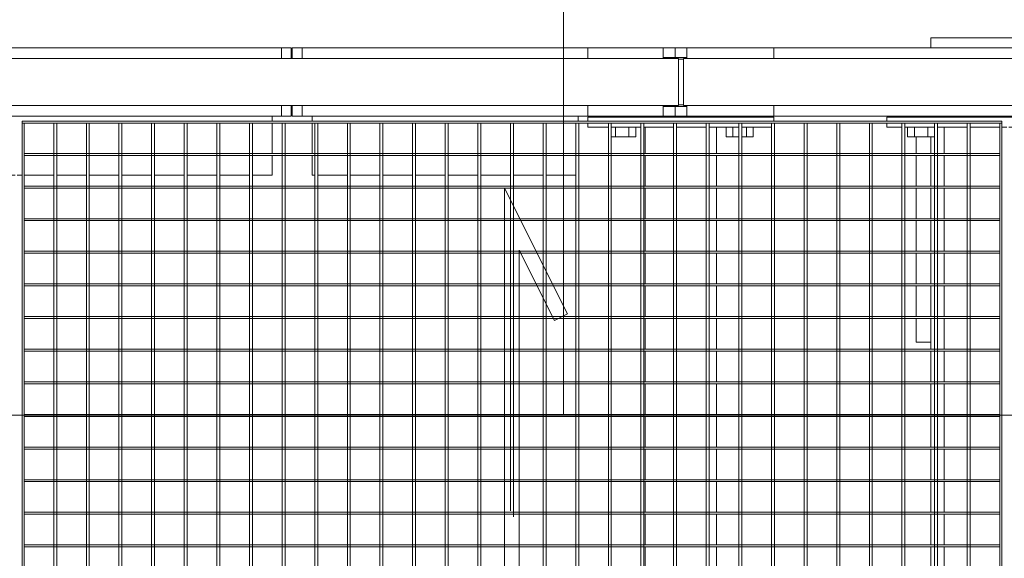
# Model space of a CAD drawing. Header units: metres. Extents: x 70279.8 to 70377.7, y 409251.8 to 409331.5.
# Tile 35 of 244: x 70314.445 to 70315.45, y 409297.704 to 409298.254. Entities that reach past the tile are written whole.
import ezdxf

# ---------------------------------------------------------------- set-up
doc = ezdxf.new("R2010")
doc.units = ezdxf.units.M
doc.linetypes.add('DASHEDX2', pattern=[9.525, 6.35, -3.175])
for name, color, linetype, lineweight in [('Bout', 3, 'Continuous', 0), ('CONTINUOUS', 7, 'Continuous', 18), ('Onderdeel', 2, 'Continuous', 0)]:
    doc.layers.add(name, color=color, linetype=linetype, lineweight=lineweight)
doc.layers.add('stairs&pedestrian', color=2, linetype='Continuous')

# ---------------------------------------------------------------- blocks, each defined once
blk = doc.blocks.new('stelconplaat')
at = {"layer": 'CONTINUOUS'}
for p, q in [((0, 0), (0, 2000)), ((2000, 2000), (2000, 0)), ((2000, 0), (0, 0))]:
    blk.add_line(p, q, dxfattribs=at)
blk = doc.blocks.new('*A1759')
at = {"layer": 'Onderdeel', "linetype": 'Continuous', "lineweight": 0}
for p, q in [((883.614, 39.031), (883.831, 39.031)), ((883.614, 33.196), (883.614, 39.031)), ((884.797, 39.031), (885.014, 39.031)), ((885.014, 33.196), (885.014, 39.031)), ((883.614, 8.822), (883.614, 29.396)), ((885.014, 8.822), (885.014, 29.396))]:
    blk.add_line(p, q, dxfattribs=at)
blk = doc.blocks.new('*A1764')
at = {"layer": 'Bout', "linetype": 'Continuous', "lineweight": 0}
for p, q in [((883.194, 26.668), (883.194, 26.117)), ((883.194, 26.668), (883.394, 26.668)), ((883.594, 26.551), (883.614, 26.551)), ((883.194, 26.529), (883.394, 26.529)), ((883.194, 26.252), (883.394, 26.252)), ((883.594, 26.231), (883.614, 26.231)), ((883.194, 24.268), (883.194, 23.999)), ((883.194, 24.268), (883.394, 24.268)), ((883.194, 24.129), (883.394, 24.129)), ((883.594, 24.151), (883.614, 24.151)), ((883.194, 23.939), (883.194, 23.713)), ((883.194, 23.852), (883.394, 23.852)), ((883.594, 23.831), (883.614, 23.831)), ((883.194, 23.713), (883.394, 23.713))]:
    blk.add_line(p, q, dxfattribs=at)
blk = doc.blocks.new('*A1765')
at = {"layer": 'Onderdeel', "linetype": 'Continuous', "lineweight": 0}
for p, q in [((879.006, 26.491), (879.486, 26.491)), ((879.006, 26.191), (879.006, 26.491)), ((879.526, 26.491), (880.152, 26.491)), ((880.192, 26.491), (880.818, 26.491)), ((880.858, 26.491), (881.484, 26.491)), ((881.524, 26.491), (882.15, 26.491)), ((882.19, 26.491), (882.816, 26.491)), ((882.856, 26.491), (883.194, 26.491)), ((879.006, 23.999), (879.006, 24.191)), ((879.006, 23.891), (879.006, 23.939)), ((879.006, 23.891), (879.486, 23.891)), ((879.526, 23.891), (880.152, 23.891)), ((880.192, 23.891), (880.818, 23.891)), ((880.858, 23.891), (881.484, 23.891)), ((881.524, 23.891), (882.15, 23.891)), ((882.19, 23.891), (882.816, 23.891)), ((882.856, 23.891), (883.194, 23.891))]:
    blk.add_line(p, q, dxfattribs=at)
blk = doc.blocks.new('*A1766')
at = {"layer": 'Onderdeel', "linetype": 'Continuous', "lineweight": 0}
for p, q in [((883.394, 27.091), (883.474, 27.091)), ((883.394, 26.783), (883.394, 27.091)), ((883.514, 27.091), (883.594, 27.091)), ((883.594, 23.291), (883.594, 27.091)), ((883.394, 26.117), (883.394, 26.723)), ((883.394, 25.451), (883.394, 26.057)), ((883.394, 24.785), (883.394, 25.391)), ((883.394, 24.645), (883.394, 24.745)), ((883.394, 23.999), (883.394, 24.605)), ((883.394, 23.333), (883.394, 23.939)), ((883.514, 23.291), (883.594, 23.291))]:
    blk.add_line(p, q, dxfattribs=at)
blk = doc.blocks.new('*A1767')
at = {"layer": 'Onderdeel', "linetype": 'Continuous', "lineweight": 0}
for p, q in [((884.797, 31.246), (883.831, 31.246)), ((883.831, 3.24), (883.831, 31.246)), ((884.797, 3.24), (884.797, 31.246))]:
    blk.add_line(p, q, dxfattribs=at)
blk = doc.blocks.new('*A1768')
at = {"layer": 'Onderdeel', "linetype": 'Continuous', "lineweight": 0}
for p, q in [((883.474, 44.745), (883.474, 24.745)), ((883.514, 44.745), (883.474, 44.745)), ((883.514, 24.745), (883.514, 44.745)), ((883.474, 24.745), (883.514, 24.745))]:
    blk.add_line(p, q, dxfattribs=at)
blk = doc.blocks.new('*A1770')
at = {"layer": 'Onderdeel', "linetype": 'Continuous', "lineweight": 0}
for p, q in [((882.816, 44.705), (882.816, 24.785)), ((882.856, 44.705), (882.816, 44.705)), ((882.856, 44.705), (882.856, 24.785)), ((882.856, 24.785), (882.816, 24.785))]:
    blk.add_line(p, q, dxfattribs=at)
blk = doc.blocks.new('*A1771')
at = {"layer": 'Onderdeel', "linetype": 'Continuous', "lineweight": 0}
for p, q in [((882.15, 44.705), (882.15, 24.785)), ((882.19, 44.705), (882.15, 44.705)), ((882.19, 44.705), (882.19, 24.785)), ((882.19, 24.785), (882.15, 24.785))]:
    blk.add_line(p, q, dxfattribs=at)
blk = doc.blocks.new('*A1772')
at = {"layer": 'Onderdeel', "linetype": 'Continuous', "lineweight": 0}
for p, q in [((881.484, 44.705), (881.484, 34.895)), ((881.524, 44.705), (881.484, 44.705)), ((881.524, 44.705), (881.524, 34.895)), ((881.524, 34.582), (881.524, 24.785)), ((881.484, 24.785), (881.484, 34.562)), ((881.524, 24.785), (881.484, 24.785))]:
    blk.add_line(p, q, dxfattribs=at)
at = {"layer": 'Onderdeel', "linetype": 'DASHEDX2', "lineweight": 0}
for p, q in [((881.484, 34.895), (881.484, 34.562)), ((881.524, 34.895), (881.524, 34.582))]:
    blk.add_line(p, q, dxfattribs=at)
blk = doc.blocks.new('*A1773')
at = {"layer": 'Onderdeel', "linetype": 'Continuous', "lineweight": 0}
for p, q in [((880.818, 44.705), (880.818, 34.895)), ((880.858, 44.705), (880.818, 44.705)), ((880.858, 44.705), (880.858, 34.895)), ((880.818, 34.595), (880.818, 34.565)), ((880.858, 34.595), (880.858, 34.585)), ((880.818, 34.229), (880.818, 24.785)), ((880.858, 34.249), (880.858, 24.785)), ((880.858, 24.785), (880.818, 24.785))]:
    blk.add_line(p, q, dxfattribs=at)
at = {"layer": 'Onderdeel', "linetype": 'DASHEDX2', "lineweight": 0}
for p, q in [((880.818, 34.895), (880.818, 34.595)), ((880.858, 34.895), (880.858, 34.249)), ((880.818, 34.565), (880.818, 34.229))]:
    blk.add_line(p, q, dxfattribs=at)
blk = doc.blocks.new('*A1774')
at = {"layer": 'Onderdeel', "linetype": 'Continuous', "lineweight": 0}
for p, q in [((880.152, 44.705), (880.152, 34.895)), ((880.192, 44.705), (880.152, 44.705)), ((880.192, 44.705), (880.192, 34.895)), ((880.152, 34.595), (880.152, 34.232)), ((880.192, 34.595), (880.192, 34.252)), ((880.152, 33.896), (880.152, 24.785)), ((880.192, 33.916), (880.192, 24.785)), ((880.192, 24.785), (880.152, 24.785))]:
    blk.add_line(p, q, dxfattribs=at)
at = {"layer": 'Onderdeel', "linetype": 'DASHEDX2', "lineweight": 0}
for p, q in [((880.152, 34.895), (880.152, 34.595)), ((880.192, 34.895), (880.192, 34.595)), ((880.152, 34.232), (880.152, 33.896)), ((880.192, 34.252), (880.192, 33.916))]:
    blk.add_line(p, q, dxfattribs=at)
blk = doc.blocks.new('*A1775')
at = {"layer": 'Onderdeel', "linetype": 'Continuous', "lineweight": 0}
for p, q in [((879.486, 44.705), (879.486, 34.895)), ((879.526, 44.705), (879.486, 44.705)), ((879.526, 44.705), (879.526, 34.895)), ((879.486, 34.595), (879.486, 33.899)), ((879.526, 34.595), (879.526, 33.919)), ((879.486, 33.801), (879.486, 24.785)), ((879.526, 33.721), (879.526, 24.785)), ((879.526, 24.785), (879.486, 24.785))]:
    blk.add_line(p, q, dxfattribs=at)
at = {"layer": 'Onderdeel', "linetype": 'DASHEDX2', "lineweight": 0}
for p, q in [((879.486, 34.895), (879.486, 34.595)), ((879.526, 34.895), (879.526, 34.595)), ((879.486, 33.899), (879.486, 33.801)), ((879.526, 33.919), (879.526, 33.721))]:
    blk.add_line(p, q, dxfattribs=at)
blk = doc.blocks.new('*A1776')
at = {"layer": 'Onderdeel', "linetype": 'Continuous', "lineweight": 0}
for p, q in [((878.82, 44.705), (878.82, 34.895)), ((878.86, 44.705), (878.82, 44.705)), ((878.86, 44.705), (878.86, 34.895)), ((878.82, 24.785), (878.82, 34.595)), ((878.86, 34.595), (878.86, 24.785)), ((878.86, 24.785), (878.82, 24.785))]:
    blk.add_line(p, q, dxfattribs=at)
at = {"layer": 'Onderdeel', "linetype": 'DASHEDX2', "lineweight": 0}
for p, q in [((878.82, 34.895), (878.82, 34.595)), ((878.86, 34.895), (878.86, 34.595))]:
    blk.add_line(p, q, dxfattribs=at)
blk = doc.blocks.new('*A1777')
at = {"layer": 'Onderdeel', "linetype": 'Continuous', "lineweight": 0}
for p, q in [((878.154, 44.705), (878.154, 34.895)), ((878.194, 44.705), (878.154, 44.705)), ((878.194, 44.705), (878.194, 34.895)), ((878.154, 24.785), (878.154, 34.595)), ((878.194, 34.595), (878.194, 24.785)), ((878.194, 24.785), (878.154, 24.785))]:
    blk.add_line(p, q, dxfattribs=at)
at = {"layer": 'Onderdeel', "linetype": 'DASHEDX2', "lineweight": 0}
for p, q in [((878.154, 34.895), (878.154, 34.595)), ((878.194, 34.895), (878.194, 34.595))]:
    blk.add_line(p, q, dxfattribs=at)
blk = doc.blocks.new('*A1778')
at = {"layer": 'Onderdeel', "linetype": 'Continuous', "lineweight": 0}
for p, q in [((877.488, 44.705), (877.488, 34.895)), ((877.528, 44.705), (877.488, 44.705)), ((877.528, 44.705), (877.528, 34.895)), ((877.488, 24.785), (877.488, 34.595)), ((877.528, 34.595), (877.528, 24.785)), ((877.528, 24.785), (877.488, 24.785))]:
    blk.add_line(p, q, dxfattribs=at)
at = {"layer": 'Onderdeel', "linetype": 'DASHEDX2', "lineweight": 0}
for p, q in [((877.488, 34.895), (877.488, 34.595)), ((877.528, 34.895), (877.528, 34.595))]:
    blk.add_line(p, q, dxfattribs=at)
blk = doc.blocks.new('*A1779')
at = {"layer": 'Onderdeel', "linetype": 'Continuous', "lineweight": 0}
for p, q in [((876.822, 44.705), (876.822, 34.895)), ((876.862, 44.705), (876.822, 44.705)), ((876.862, 44.705), (876.862, 34.895)), ((876.822, 24.785), (876.822, 34.595)), ((876.862, 34.595), (876.862, 24.785)), ((876.862, 24.785), (876.822, 24.785))]:
    blk.add_line(p, q, dxfattribs=at)
at = {"layer": 'Onderdeel', "linetype": 'DASHEDX2', "lineweight": 0}
for p, q in [((876.822, 34.895), (876.822, 34.595)), ((876.862, 34.895), (876.862, 34.595))]:
    blk.add_line(p, q, dxfattribs=at)
blk = doc.blocks.new('*A1780')
at = {"layer": 'Onderdeel', "linetype": 'Continuous', "lineweight": 0}
for p, q in [((876.156, 44.705), (876.156, 34.895)), ((876.196, 44.705), (876.156, 44.705)), ((876.196, 44.705), (876.196, 34.895)), ((876.156, 24.785), (876.156, 34.595)), ((876.196, 34.595), (876.196, 24.785)), ((876.196, 24.785), (876.156, 24.785))]:
    blk.add_line(p, q, dxfattribs=at)
at = {"layer": 'Onderdeel', "linetype": 'DASHEDX2', "lineweight": 0}
for p, q in [((876.156, 34.895), (876.156, 34.595)), ((876.196, 34.895), (876.196, 34.595))]:
    blk.add_line(p, q, dxfattribs=at)
blk = doc.blocks.new('*A1781')
at = {"layer": 'Onderdeel', "linetype": 'Continuous', "lineweight": 0}
for p, q in [((875.49, 44.705), (875.49, 34.895)), ((875.53, 44.705), (875.49, 44.705)), ((875.53, 44.705), (875.53, 34.895)), ((875.49, 24.785), (875.49, 34.595)), ((875.53, 34.595), (875.53, 24.785)), ((875.53, 24.785), (875.49, 24.785))]:
    blk.add_line(p, q, dxfattribs=at)
at = {"layer": 'Onderdeel', "linetype": 'DASHEDX2', "lineweight": 0}
for p, q in [((875.49, 34.895), (875.49, 34.595)), ((875.53, 34.895), (875.53, 34.595))]:
    blk.add_line(p, q, dxfattribs=at)
blk = doc.blocks.new('*A1782')
at = {"layer": 'Onderdeel', "linetype": 'Continuous', "lineweight": 0}
for p, q in [((874.824, 44.705), (874.824, 34.895)), ((874.864, 44.705), (874.824, 44.705)), ((874.864, 44.705), (874.864, 34.895)), ((874.824, 24.785), (874.824, 34.595)), ((874.864, 34.595), (874.864, 24.785)), ((874.864, 24.785), (874.824, 24.785))]:
    blk.add_line(p, q, dxfattribs=at)
at = {"layer": 'Onderdeel', "linetype": 'DASHEDX2', "lineweight": 0}
for p, q in [((874.824, 34.895), (874.824, 34.595)), ((874.864, 34.895), (874.864, 34.595))]:
    blk.add_line(p, q, dxfattribs=at)
blk = doc.blocks.new('*A1906')
at = {"layer": 'Onderdeel', "linetype": 'Continuous', "lineweight": 0}
for p, q in [((883.474, 24.785), (859.554, 24.785)), ((859.554, 24.745), (859.554, 24.785)), ((883.474, 24.745), (859.554, 24.745)), ((883.474, 24.785), (883.474, 24.745))]:
    blk.add_line(p, q, dxfattribs=at)
blk = doc.blocks.new('*A1907')
at = {"layer": 'Onderdeel', "linetype": 'Continuous', "lineweight": 0}
for p, q in [((859.554, 26.117), (883.474, 26.117)), ((859.554, 26.117), (859.554, 26.057)), ((883.474, 26.057), (859.554, 26.057)), ((883.474, 26.117), (883.474, 26.057))]:
    blk.add_line(p, q, dxfattribs=at)
blk = doc.blocks.new('*A1908')
at = {"layer": 'Onderdeel', "linetype": 'Continuous', "lineweight": 0}
for p, q in [((859.554, 25.451), (883.474, 25.451)), ((859.554, 25.451), (859.554, 25.391)), ((883.474, 25.391), (859.554, 25.391)), ((883.474, 25.451), (883.474, 25.391))]:
    blk.add_line(p, q, dxfattribs=at)
blk = doc.blocks.new('*A1933')
at = {"layer": 'Onderdeel', "linetype": 'Continuous', "lineweight": 0}
for p, q in [((859.635, 25.451), (859.635, 25.921)), ((859.635, 25.921), (860.172, 25.921)), ((860.212, 25.921), (860.838, 25.921)), ((860.878, 25.921), (861.504, 25.921)), ((861.544, 25.921), (862.17, 25.921)), ((862.21, 25.921), (862.836, 25.921)), ((862.876, 25.921), (863.502, 25.921)), ((863.542, 25.921), (864.168, 25.921)), ((864.208, 25.921), (864.834, 25.921)), ((864.874, 25.921), (865.5, 25.921)), ((865.54, 25.921), (866.166, 25.921)), ((866.206, 25.921), (866.832, 25.921)), ((866.872, 25.921), (867.498, 25.921)), ((867.538, 25.921), (868.164, 25.921)), ((868.204, 25.921), (868.83, 25.921)), ((868.87, 25.921), (869.496, 25.921)), ((869.536, 25.921), (870.162, 25.921)), ((870.202, 25.921), (870.828, 25.921)), ((870.868, 25.921), (871.494, 25.921)), ((871.534, 25.921), (872.16, 25.921)), ((872.2, 25.921), (872.826, 25.921)), ((872.866, 25.921), (873.492, 25.921)), ((873.532, 25.921), (874.158, 25.921)), ((874.198, 25.921), (874.824, 25.921)), ((874.864, 25.921), (875.49, 25.921)), ((875.53, 25.921), (876.156, 25.921)), ((876.196, 25.921), (876.822, 25.921)), ((876.862, 25.921), (877.488, 25.921)), ((877.528, 25.921), (878.154, 25.921)), ((878.194, 25.921), (878.82, 25.921)), ((878.86, 25.921), (879.486, 25.921)), ((879.526, 25.921), (880.152, 25.921)), ((880.192, 25.921), (880.818, 25.921)), ((880.858, 25.921), (881.484, 25.921)), ((881.524, 25.921), (882.15, 25.921)), ((882.19, 25.921), (882.816, 25.921)), ((882.856, 25.921), (883.394, 25.921)), ((883.394, 25.451), (883.394, 25.921)), ((859.635, 24.785), (859.635, 25.391)), ((883.394, 24.785), (883.394, 25.391)), ((859.635, 24.645), (859.635, 24.745)), ((883.394, 24.645), (883.394, 24.745)), ((859.635, 24.461), (859.635, 24.605)), ((883.394, 24.461), (883.394, 24.605)), ((859.635, 24.461), (860.172, 24.461)), ((860.212, 24.461), (860.838, 24.461)), ((860.878, 24.461), (861.504, 24.461)), ((861.544, 24.461), (862.17, 24.461)), ((862.21, 24.461), (862.836, 24.461)), ((862.876, 24.461), (863.502, 24.461)), ((863.542, 24.461), (864.168, 24.461)), ((864.208, 24.461), (864.834, 24.461)), ((864.874, 24.461), (865.5, 24.461)), ((865.54, 24.461), (866.166, 24.461)), ((866.206, 24.461), (866.832, 24.461)), ((866.872, 24.461), (867.498, 24.461)), ((867.538, 24.461), (868.164, 24.461)), ((868.204, 24.461), (868.83, 24.461)), ((868.87, 24.461), (869.496, 24.461)), ((869.536, 24.461), (870.162, 24.461)), ((870.202, 24.461), (870.828, 24.461)), ((870.868, 24.461), (871.494, 24.461)), ((871.534, 24.461), (872.16, 24.461)), ((872.2, 24.461), (872.826, 24.461)), ((872.866, 24.461), (873.492, 24.461)), ((873.532, 24.461), (874.158, 24.461)), ((874.198, 24.461), (874.824, 24.461)), ((874.864, 24.461), (875.49, 24.461)), ((875.53, 24.461), (876.156, 24.461)), ((876.196, 24.461), (876.822, 24.461)), ((876.862, 24.461), (877.488, 24.461)), ((877.528, 24.461), (878.154, 24.461)), ((878.194, 24.461), (878.82, 24.461)), ((878.86, 24.461), (879.486, 24.461)), ((879.526, 24.461), (880.152, 24.461)), ((880.192, 24.461), (880.818, 24.461)), ((880.858, 24.461), (881.484, 24.461)), ((881.524, 24.461), (882.15, 24.461)), ((882.19, 24.461), (882.816, 24.461)), ((882.856, 24.461), (883.394, 24.461))]:
    blk.add_line(p, q, dxfattribs=at)
blk = doc.blocks.new('*A1935')
at = {"layer": 'Onderdeel', "linetype": 'Continuous', "lineweight": 0}
for p, q in [((857.714, 26.191), (857.714, 24.191)), ((857.714, 26.191), (858.015, 26.191)), ((859.415, 26.191), (859.435, 26.191)), ((859.835, 26.191), (860.172, 26.191)), ((860.212, 26.191), (860.838, 26.191)), ((860.878, 26.191), (861.504, 26.191)), ((861.544, 26.191), (862.17, 26.191)), ((862.21, 26.191), (862.836, 26.191)), ((862.876, 26.191), (863.502, 26.191)), ((863.542, 26.191), (864.168, 26.191)), ((864.208, 26.191), (864.834, 26.191)), ((864.874, 26.191), (865.5, 26.191)), ((865.54, 26.191), (866.166, 26.191)), ((866.206, 26.191), (866.832, 26.191)), ((866.872, 26.191), (867.498, 26.191)), ((867.538, 26.191), (868.164, 26.191)), ((868.204, 26.191), (868.83, 26.191)), ((868.87, 26.191), (869.496, 26.191)), ((869.536, 26.191), (870.162, 26.191)), ((870.202, 26.191), (870.828, 26.191)), ((870.868, 26.191), (871.494, 26.191)), ((871.534, 26.191), (872.16, 26.191)), ((872.2, 26.191), (872.826, 26.191)), ((872.866, 26.191), (873.492, 26.191)), ((873.532, 26.191), (874.158, 26.191)), ((874.198, 26.191), (874.824, 26.191)), ((874.864, 26.191), (875.49, 26.191)), ((875.53, 26.191), (876.156, 26.191)), ((876.196, 26.191), (876.822, 26.191)), ((876.862, 26.191), (877.488, 26.191)), ((877.528, 26.191), (878.154, 26.191)), ((878.194, 26.191), (878.82, 26.191)), ((878.86, 26.191), (879.486, 26.191)), ((879.526, 26.191), (880.152, 26.191)), ((880.192, 26.191), (880.818, 26.191)), ((880.858, 26.191), (881.484, 26.191)), ((881.524, 26.191), (882.15, 26.191)), ((882.19, 26.191), (882.816, 26.191)), ((882.856, 26.191), (883.194, 26.191)), ((883.594, 26.191), (883.614, 26.191)), ((885.014, 26.191), (885.214, 26.191)), ((885.214, 26.191), (885.214, 24.191)), ((857.714, 24.191), (858.015, 24.191)), ((859.415, 24.191), (859.435, 24.191)), ((859.835, 24.191), (860.172, 24.191)), ((860.212, 24.191), (860.838, 24.191)), ((860.878, 24.191), (861.504, 24.191)), ((861.544, 24.191), (862.17, 24.191)), ((862.21, 24.191), (862.836, 24.191)), ((862.876, 24.191), (863.502, 24.191)), ((863.542, 24.191), (864.168, 24.191)), ((864.208, 24.191), (864.834, 24.191)), ((864.874, 24.191), (865.5, 24.191)), ((865.54, 24.191), (866.166, 24.191)), ((866.206, 24.191), (866.832, 24.191)), ((866.872, 24.191), (867.498, 24.191)), ((867.538, 24.191), (868.164, 24.191)), ((868.204, 24.191), (868.83, 24.191)), ((868.87, 24.191), (869.496, 24.191)), ((869.536, 24.191), (870.162, 24.191)), ((870.202, 24.191), (870.828, 24.191)), ((870.868, 24.191), (871.494, 24.191)), ((871.534, 24.191), (872.16, 24.191)), ((872.2, 24.191), (872.826, 24.191)), ((872.866, 24.191), (873.492, 24.191)), ((873.532, 24.191), (874.158, 24.191)), ((874.198, 24.191), (874.824, 24.191)), ((874.864, 24.191), (875.49, 24.191)), ((875.53, 24.191), (876.156, 24.191)), ((876.196, 24.191), (876.822, 24.191)), ((876.862, 24.191), (877.488, 24.191)), ((877.528, 24.191), (878.154, 24.191)), ((878.194, 24.191), (878.82, 24.191)), ((878.86, 24.191), (879.486, 24.191)), ((879.526, 24.191), (880.152, 24.191)), ((880.192, 24.191), (880.818, 24.191)), ((880.858, 24.191), (881.484, 24.191)), ((881.524, 24.191), (882.15, 24.191)), ((882.19, 24.191), (882.816, 24.191)), ((882.856, 24.191), (883.194, 24.191)), ((883.594, 24.191), (883.614, 24.191)), ((885.014, 24.191), (885.214, 24.191))]:
    blk.add_line(p, q, dxfattribs=at)
blk = doc.blocks.new('*A1981')
at = {"layer": 'Onderdeel', "linetype": 'Continuous', "lineweight": 0}
for p, q in [((883.614, 39.451), (883.614, 57.369)), ((885.014, 39.451), (885.014, 57.369)), ((883.614, 39.451), (883.831, 39.451)), ((884.797, 39.451), (885.014, 39.451))]:
    blk.add_line(p, q, dxfattribs=at)
blk = doc.blocks.new('*A2036')
at = {"layer": 'Onderdeel', "linetype": 'Continuous', "lineweight": 0}
for p, q in [((859.635, 31.445), (859.635, 32.026)), ((859.635, 32.026), (860.172, 32.026)), ((860.212, 32.026), (860.838, 32.026)), ((860.878, 32.026), (861.504, 32.026)), ((861.544, 32.026), (862.17, 32.026)), ((862.21, 32.026), (862.836, 32.026)), ((862.876, 32.026), (863.502, 32.026)), ((863.542, 32.026), (864.168, 32.026)), ((864.208, 32.026), (864.834, 32.026)), ((864.874, 32.026), (865.5, 32.026)), ((865.54, 32.026), (866.166, 32.026)), ((866.206, 32.026), (866.832, 32.026)), ((866.872, 32.026), (867.498, 32.026)), ((867.538, 32.026), (868.164, 32.026)), ((868.204, 32.026), (868.83, 32.026)), ((868.87, 32.026), (869.496, 32.026)), ((869.536, 32.026), (870.162, 32.026)), ((870.202, 32.026), (870.828, 32.026)), ((870.868, 32.026), (871.494, 32.026)), ((871.534, 32.026), (872.16, 32.026)), ((872.2, 32.026), (872.826, 32.026)), ((872.866, 32.026), (873.492, 32.026)), ((873.532, 32.026), (874.158, 32.026)), ((874.198, 32.026), (874.824, 32.026)), ((874.864, 32.026), (875.49, 32.026)), ((875.53, 32.026), (876.156, 32.026)), ((876.196, 32.026), (876.822, 32.026)), ((876.862, 32.026), (877.488, 32.026)), ((877.528, 32.026), (878.154, 32.026)), ((878.194, 32.026), (878.82, 32.026)), ((878.86, 32.026), (879.486, 32.026)), ((879.526, 32.026), (880.152, 32.026)), ((880.192, 32.026), (880.818, 32.026)), ((880.858, 32.026), (881.484, 32.026)), ((881.524, 32.026), (882.15, 32.026)), ((882.19, 32.026), (882.816, 32.026)), ((882.856, 32.026), (883.394, 32.026)), ((883.394, 31.445), (883.394, 32.026)), ((859.635, 30.779), (859.635, 31.385)), ((883.394, 30.779), (883.394, 31.385)), ((859.635, 30.566), (859.635, 30.719)), ((859.635, 30.566), (860.172, 30.566)), ((860.212, 30.566), (860.838, 30.566)), ((860.878, 30.566), (861.504, 30.566)), ((861.544, 30.566), (862.17, 30.566)), ((862.21, 30.566), (862.836, 30.566)), ((862.876, 30.566), (863.502, 30.566)), ((863.542, 30.566), (864.168, 30.566)), ((864.208, 30.566), (864.834, 30.566)), ((864.874, 30.566), (865.5, 30.566)), ((865.54, 30.566), (866.166, 30.566)), ((866.206, 30.566), (866.832, 30.566)), ((866.872, 30.566), (867.498, 30.566)), ((867.538, 30.566), (868.164, 30.566)), ((868.204, 30.566), (868.83, 30.566)), ((868.87, 30.566), (869.496, 30.566)), ((869.536, 30.566), (870.162, 30.566)), ((870.202, 30.566), (870.828, 30.566)), ((870.868, 30.566), (871.494, 30.566)), ((871.534, 30.566), (872.16, 30.566)), ((872.2, 30.566), (872.826, 30.566)), ((872.866, 30.566), (873.492, 30.566)), ((873.532, 30.566), (874.158, 30.566)), ((874.198, 30.566), (874.824, 30.566)), ((874.864, 30.566), (875.49, 30.566)), ((875.53, 30.566), (876.156, 30.566)), ((876.196, 30.566), (876.822, 30.566)), ((876.862, 30.566), (877.488, 30.566)), ((877.528, 30.566), (878.154, 30.566)), ((878.194, 30.566), (878.82, 30.566)), ((878.86, 30.566), (879.486, 30.566)), ((879.526, 30.566), (880.152, 30.566)), ((880.192, 30.566), (880.818, 30.566)), ((880.858, 30.566), (881.484, 30.566)), ((881.524, 30.566), (882.15, 30.566)), ((882.19, 30.566), (882.816, 30.566)), ((882.856, 30.566), (883.394, 30.566)), ((883.394, 30.566), (883.394, 30.719))]:
    blk.add_line(p, q, dxfattribs=at)
blk = doc.blocks.new('*A2039')
at = {"layer": 'Onderdeel', "linetype": 'Continuous', "lineweight": 0}
for p, q in [((882.414, 56.873), (882.414, 57.169)), ((882.414, 57.169), (882.816, 57.169)), ((882.856, 57.169), (883.474, 57.169)), ((883.514, 57.169), (883.614, 57.169)), ((882.414, 56.207), (882.414, 56.813)), ((882.414, 55.541), (882.414, 56.147)), ((882.414, 54.875), (882.414, 55.481)), ((882.414, 54.209), (882.414, 54.815)), ((882.414, 53.543), (882.414, 54.149)), ((882.414, 52.877), (882.414, 53.483)), ((882.414, 52.211), (882.414, 52.817)), ((882.414, 51.545), (882.414, 52.151)), ((882.414, 50.879), (882.414, 51.485)), ((882.414, 50.213), (882.414, 50.819)), ((882.414, 49.547), (882.414, 50.153)), ((882.414, 48.881), (882.414, 49.487)), ((882.414, 48.215), (882.414, 48.821)), ((882.414, 47.549), (882.414, 48.155)), ((882.414, 46.883), (882.414, 47.489)), ((882.414, 46.217), (882.414, 46.823)), ((882.414, 45.551), (882.414, 46.157)), ((882.414, 44.885), (882.414, 45.491)), ((882.414, 44.745), (882.414, 44.845)), ((882.414, 44.099), (882.414, 44.705)), ((882.414, 43.433), (882.414, 44.039)), ((882.414, 42.767), (882.414, 43.373)), ((882.414, 42.101), (882.414, 42.707)), ((882.414, 41.435), (882.414, 42.041)), ((882.414, 40.769), (882.414, 41.375)), ((882.414, 40.103), (882.414, 40.709)), ((882.414, 39.641), (882.414, 40.043)), ((882.414, 39.641), (882.816, 39.641)), ((882.856, 39.641), (883.474, 39.641)), ((883.514, 39.641), (883.614, 39.641))]:
    blk.add_line(p, q, dxfattribs=at)
blk = doc.blocks.new('*A2040')
at = {"layer": 'Onderdeel', "linetype": 'Continuous', "lineweight": 0}
for p, q in [((883.831, 31.346), (883.831, 59.219)), ((884.797, 31.346), (884.797, 59.219)), ((883.831, 31.346), (884.797, 31.346))]:
    blk.add_line(p, q, dxfattribs=at)
blk = doc.blocks.new('*A2041')
at = {"layer": 'Onderdeel', "linetype": 'Continuous', "lineweight": 0}
for p, q in [((859.554, 26.783), (883.474, 26.783)), ((859.554, 26.783), (859.554, 26.723)), ((883.474, 26.783), (883.474, 26.723)), ((883.474, 26.723), (859.554, 26.723))]:
    blk.add_line(p, q, dxfattribs=at)
blk = doc.blocks.new('*A2042')
at = {"layer": 'Onderdeel', "linetype": 'Continuous', "lineweight": 0}
for p, q in [((883.474, 44.745), (859.554, 44.745)), ((859.554, 44.745), (859.554, 44.705)), ((859.554, 44.705), (883.474, 44.705)), ((883.474, 44.705), (883.474, 44.745))]:
    blk.add_line(p, q, dxfattribs=at)
blk = doc.blocks.new('*A2043')
at = {"layer": 'Onderdeel', "linetype": 'Continuous', "lineweight": 0}
for p, q in [((859.554, 44.099), (883.474, 44.099)), ((859.554, 44.099), (859.554, 44.039)), ((883.474, 44.039), (859.554, 44.039)), ((883.474, 44.099), (883.474, 44.039))]:
    blk.add_line(p, q, dxfattribs=at)
blk = doc.blocks.new('*A2044')
at = {"layer": 'Onderdeel', "linetype": 'Continuous', "lineweight": 0}
for p, q in [((863.447, 35.879), (860.879, 34.595)), ((863.581, 35.611), (863.447, 35.879)), ((862.149, 34.895), (863.581, 35.611)), ((882.149, 34.895), (862.149, 34.895)), ((882.149, 34.895), (879.581, 33.611)), ((880.879, 34.595), (860.879, 34.595)), ((880.879, 34.595), (879.447, 33.879)), ((879.581, 33.611), (879.447, 33.879))]:
    blk.add_line(p, q, dxfattribs=at)
blk = doc.blocks.new('*A2045')
at = {"layer": 'Onderdeel', "linetype": 'Continuous', "lineweight": 0}
for p, q in [((859.554, 43.433), (883.474, 43.433)), ((859.554, 43.433), (859.554, 43.373)), ((883.474, 43.433), (883.474, 43.373)), ((883.474, 43.373), (859.554, 43.373))]:
    blk.add_line(p, q, dxfattribs=at)
blk = doc.blocks.new('*A2046')
at = {"layer": 'Onderdeel', "linetype": 'Continuous', "lineweight": 0}
for p, q in [((859.554, 42.767), (883.474, 42.767)), ((859.554, 42.767), (859.554, 42.707)), ((883.474, 42.707), (859.554, 42.707)), ((883.474, 42.767), (883.474, 42.707))]:
    blk.add_line(p, q, dxfattribs=at)
blk = doc.blocks.new('*A2047')
at = {"layer": 'Onderdeel', "linetype": 'Continuous', "lineweight": 0}
for p, q in [((859.554, 42.101), (883.474, 42.101)), ((859.554, 42.101), (859.554, 42.041)), ((883.474, 42.041), (859.554, 42.041)), ((883.474, 42.101), (883.474, 42.041))]:
    blk.add_line(p, q, dxfattribs=at)
blk = doc.blocks.new('*A2048')
at = {"layer": 'Onderdeel', "linetype": 'Continuous', "lineweight": 0}
for p, q in [((859.554, 41.435), (883.474, 41.435)), ((859.554, 41.435), (859.554, 41.375)), ((883.474, 41.435), (883.474, 41.375)), ((883.474, 41.375), (859.554, 41.375))]:
    blk.add_line(p, q, dxfattribs=at)
blk = doc.blocks.new('*A2049')
at = {"layer": 'Onderdeel', "linetype": 'Continuous', "lineweight": 0}
for p, q in [((859.554, 40.769), (883.474, 40.769)), ((859.554, 40.769), (859.554, 40.709)), ((883.474, 40.709), (859.554, 40.709)), ((883.474, 40.769), (883.474, 40.709))]:
    blk.add_line(p, q, dxfattribs=at)
blk = doc.blocks.new('*A2050')
at = {"layer": 'Onderdeel', "linetype": 'Continuous', "lineweight": 0}
for p, q in [((859.554, 40.103), (883.474, 40.103)), ((859.554, 40.103), (859.554, 40.043)), ((883.474, 40.043), (859.554, 40.043)), ((883.474, 40.103), (883.474, 40.043))]:
    blk.add_line(p, q, dxfattribs=at)
blk = doc.blocks.new('*A2051')
at = {"layer": 'Onderdeel', "linetype": 'Continuous', "lineweight": 0}
for p, q in [((859.554, 39.437), (883.474, 39.437)), ((859.554, 39.437), (859.554, 39.377)), ((883.474, 39.437), (883.474, 39.377)), ((883.474, 39.377), (859.554, 39.377))]:
    blk.add_line(p, q, dxfattribs=at)
blk = doc.blocks.new('*A2052')
at = {"layer": 'Onderdeel', "linetype": 'Continuous', "lineweight": 0}
for p, q in [((859.554, 38.771), (883.474, 38.771)), ((859.554, 38.771), (859.554, 38.711)), ((883.474, 38.711), (859.554, 38.711)), ((883.474, 38.771), (883.474, 38.711))]:
    blk.add_line(p, q, dxfattribs=at)
blk = doc.blocks.new('*A2053')
at = {"layer": 'Onderdeel', "linetype": 'Continuous', "lineweight": 0}
for p, q in [((859.554, 38.105), (883.474, 38.105)), ((859.554, 38.105), (859.554, 38.045)), ((883.474, 38.045), (859.554, 38.045)), ((883.474, 38.105), (883.474, 38.045))]:
    blk.add_line(p, q, dxfattribs=at)
blk = doc.blocks.new('*A2054')
at = {"layer": 'Onderdeel', "linetype": 'Continuous', "lineweight": 0}
for p, q in [((859.554, 37.439), (883.474, 37.439)), ((859.554, 37.439), (859.554, 37.379)), ((883.474, 37.439), (883.474, 37.379)), ((883.474, 37.379), (859.554, 37.379))]:
    blk.add_line(p, q, dxfattribs=at)
blk = doc.blocks.new('*A2055')
at = {"layer": 'Onderdeel', "linetype": 'Continuous', "lineweight": 0}
for p, q in [((859.554, 36.773), (883.474, 36.773)), ((859.554, 36.773), (859.554, 36.713)), ((883.474, 36.713), (859.554, 36.713)), ((883.474, 36.773), (883.474, 36.713))]:
    blk.add_line(p, q, dxfattribs=at)
blk = doc.blocks.new('*A2056')
at = {"layer": 'Onderdeel', "linetype": 'Continuous', "lineweight": 0}
for p, q in [((859.554, 36.107), (883.474, 36.107)), ((859.554, 36.107), (859.554, 36.047)), ((883.474, 36.047), (859.554, 36.047)), ((883.474, 36.107), (883.474, 36.047))]:
    blk.add_line(p, q, dxfattribs=at)
blk = doc.blocks.new('*A2057')
at = {"layer": 'Onderdeel', "linetype": 'Continuous', "lineweight": 0}
for p, q in [((862.571, 35.441), (859.554, 35.441)), ((859.554, 35.441), (859.554, 35.381)), ((862.451, 35.381), (859.554, 35.381)), ((883.474, 35.381), (863.121, 35.381)), ((883.474, 35.441), (863.241, 35.441)), ((883.474, 35.441), (883.474, 35.381))]:
    blk.add_line(p, q, dxfattribs=at)
at = {"layer": 'Onderdeel', "linetype": 'DASHEDX2', "lineweight": 0}
for p, q in [((863.121, 35.381), (862.451, 35.381)), ((863.241, 35.441), (862.571, 35.441))]:
    blk.add_line(p, q, dxfattribs=at)
blk = doc.blocks.new('*A2058')
at = {"layer": 'Onderdeel', "linetype": 'Continuous', "lineweight": 0}
for p, q in [((861.239, 34.775), (859.554, 34.775)), ((859.554, 34.775), (859.554, 34.715)), ((883.474, 34.775), (881.909, 34.775)), ((883.474, 34.775), (883.474, 34.715)), ((861.119, 34.715), (859.554, 34.715)), ((883.474, 34.715), (881.789, 34.715))]:
    blk.add_line(p, q, dxfattribs=at)
at = {"layer": 'Onderdeel', "linetype": 'DASHEDX2', "lineweight": 0}
for p, q in [((881.909, 34.775), (861.239, 34.775)), ((881.789, 34.715), (861.119, 34.715))]:
    blk.add_line(p, q, dxfattribs=at)
blk = doc.blocks.new('*A2059')
at = {"layer": 'Onderdeel', "linetype": 'Continuous', "lineweight": 0}
for p, q in [((879.907, 34.109), (859.554, 34.109)), ((859.554, 34.109), (859.554, 34.049)), ((879.787, 34.049), (859.554, 34.049)), ((883.474, 34.049), (880.457, 34.049)), ((883.474, 34.109), (880.577, 34.109)), ((883.474, 34.109), (883.474, 34.049))]:
    blk.add_line(p, q, dxfattribs=at)
at = {"layer": 'Onderdeel', "linetype": 'DASHEDX2', "lineweight": 0}
for p, q in [((880.457, 34.049), (879.787, 34.049)), ((880.577, 34.109), (879.907, 34.109))]:
    blk.add_line(p, q, dxfattribs=at)
blk = doc.blocks.new('*A2060')
at = {"layer": 'Onderdeel', "linetype": 'Continuous', "lineweight": 0}
for p, q in [((859.554, 33.443), (883.474, 33.443)), ((859.554, 33.443), (859.554, 33.383)), ((883.474, 33.383), (859.554, 33.383)), ((883.474, 33.443), (883.474, 33.383))]:
    blk.add_line(p, q, dxfattribs=at)
blk = doc.blocks.new('*A2061')
at = {"layer": 'Onderdeel', "linetype": 'Continuous', "lineweight": 0}
for p, q in [((859.554, 32.777), (883.474, 32.777)), ((859.554, 32.777), (859.554, 32.717)), ((883.474, 32.777), (883.474, 32.717)), ((883.474, 32.717), (859.554, 32.717))]:
    blk.add_line(p, q, dxfattribs=at)
blk = doc.blocks.new('*A2062')
at = {"layer": 'Onderdeel', "linetype": 'Continuous', "lineweight": 0}
for p, q in [((859.554, 32.111), (883.474, 32.111)), ((859.554, 32.111), (859.554, 32.051)), ((883.474, 32.051), (859.554, 32.051)), ((883.474, 32.111), (883.474, 32.051))]:
    blk.add_line(p, q, dxfattribs=at)
blk = doc.blocks.new('*A2063')
at = {"layer": 'Onderdeel', "linetype": 'Continuous', "lineweight": 0}
for p, q in [((859.554, 31.445), (883.474, 31.445)), ((859.554, 31.445), (859.554, 31.385)), ((883.474, 31.385), (859.554, 31.385)), ((883.474, 31.445), (883.474, 31.385))]:
    blk.add_line(p, q, dxfattribs=at)
blk = doc.blocks.new('*A2064')
at = {"layer": 'Onderdeel', "linetype": 'Continuous', "lineweight": 0}
for p, q in [((859.554, 30.779), (883.474, 30.779)), ((859.554, 30.779), (859.554, 30.719)), ((883.474, 30.779), (883.474, 30.719)), ((883.474, 30.719), (859.554, 30.719))]:
    blk.add_line(p, q, dxfattribs=at)
blk = doc.blocks.new('*A2065')
at = {"layer": 'Onderdeel', "linetype": 'Continuous', "lineweight": 0}
for p, q in [((859.554, 30.113), (883.474, 30.113)), ((859.554, 30.113), (859.554, 30.053)), ((883.474, 30.053), (859.554, 30.053)), ((883.474, 30.113), (883.474, 30.053))]:
    blk.add_line(p, q, dxfattribs=at)
blk = doc.blocks.new('*A2066')
at = {"layer": 'Onderdeel', "linetype": 'Continuous', "lineweight": 0}
for p, q in [((859.554, 29.447), (883.474, 29.447)), ((859.554, 29.447), (859.554, 29.387)), ((883.474, 29.387), (859.554, 29.387)), ((883.474, 29.447), (883.474, 29.387))]:
    blk.add_line(p, q, dxfattribs=at)
blk = doc.blocks.new('*A2067')
at = {"layer": 'Onderdeel', "linetype": 'Continuous', "lineweight": 0}
for p, q in [((859.554, 28.781), (883.474, 28.781)), ((859.554, 28.781), (859.554, 28.721)), ((883.474, 28.781), (883.474, 28.721)), ((883.474, 28.721), (859.554, 28.721))]:
    blk.add_line(p, q, dxfattribs=at)
blk = doc.blocks.new('*A2068')
at = {"layer": 'Onderdeel', "linetype": 'Continuous', "lineweight": 0}
for p, q in [((859.554, 28.115), (883.474, 28.115)), ((859.554, 28.115), (859.554, 28.055)), ((883.474, 28.055), (859.554, 28.055)), ((883.474, 28.115), (883.474, 28.055))]:
    blk.add_line(p, q, dxfattribs=at)
blk = doc.blocks.new('*A2069')
at = {"layer": 'Onderdeel', "linetype": 'Continuous', "lineweight": 0}
for p, q in [((859.554, 27.449), (883.474, 27.449)), ((859.554, 27.449), (859.554, 27.389)), ((883.474, 27.389), (859.554, 27.389)), ((883.474, 27.449), (883.474, 27.389))]:
    blk.add_line(p, q, dxfattribs=at)
blk = doc.blocks.new('*A2115')
at = {"layer": 'Bout', "linetype": 'Continuous', "lineweight": 0}
for p, q in [((883.194, 32.717), (883.194, 32.219)), ((883.194, 32.634), (883.394, 32.634)), ((883.594, 32.656), (883.614, 32.656)), ((883.194, 32.357), (883.394, 32.357)), ((883.194, 32.219), (883.394, 32.219)), ((883.594, 32.336), (883.614, 32.336)), ((883.194, 30.373), (883.194, 30.113)), ((883.194, 30.373), (883.394, 30.373)), ((883.194, 30.234), (883.394, 30.234)), ((883.594, 30.256), (883.614, 30.256)), ((883.194, 30.053), (883.194, 29.819)), ((883.194, 29.957), (883.394, 29.957)), ((883.194, 29.819), (883.394, 29.819)), ((883.594, 29.936), (883.614, 29.936))]:
    blk.add_line(p, q, dxfattribs=at)
blk = doc.blocks.new('*A2116')
at = {"layer": 'Onderdeel', "linetype": 'Continuous', "lineweight": 0}
for p, q in [((883.394, 33.196), (883.474, 33.196)), ((883.394, 32.777), (883.394, 33.196)), ((883.514, 33.196), (883.594, 33.196)), ((883.594, 29.396), (883.594, 33.196)), ((883.394, 32.111), (883.394, 32.717)), ((883.394, 31.445), (883.394, 32.051)), ((883.394, 30.779), (883.394, 31.385)), ((883.394, 30.113), (883.394, 30.719)), ((883.394, 29.447), (883.394, 30.053)), ((883.514, 29.396), (883.594, 29.396))]:
    blk.add_line(p, q, dxfattribs=at)
blk = doc.blocks.new('*A2117')
at = {"layer": 'Onderdeel', "linetype": 'Continuous', "lineweight": 0}
for p, q in [((883.614, 39.231), (883.831, 39.231)), ((883.614, 39.031), (883.614, 39.231)), ((884.797, 39.231), (885.014, 39.231)), ((885.014, 39.031), (885.014, 39.231))]:
    blk.add_line(p, q, dxfattribs=at)
blk = doc.blocks.new('*A2118')
at = {"layer": 'Onderdeel', "linetype": 'Continuous', "lineweight": 0}
for p, q in [((883.614, 39.251), (883.614, 39.451)), ((885.014, 39.251), (885.014, 39.451)), ((883.614, 39.251), (883.831, 39.251)), ((884.797, 39.251), (885.014, 39.251))]:
    blk.add_line(p, q, dxfattribs=at)
blk = doc.blocks.new('*A2119')
at = {"layer": 'Onderdeel', "linetype": 'Continuous', "lineweight": 0}
for p, q in [((883.614, 33.196), (883.831, 33.196)), ((883.614, 31.656), (883.614, 33.196)), ((884.797, 33.196), (885.014, 33.196)), ((885.014, 31.656), (885.014, 33.196)), ((883.614, 29.396), (883.614, 31.176)), ((885.014, 29.396), (885.014, 31.176)), ((883.614, 29.396), (883.831, 29.396)), ((884.797, 29.396), (885.014, 29.396))]:
    blk.add_line(p, q, dxfattribs=at)
blk = doc.blocks.new('*A2120')
at = {"layer": 'Onderdeel', "linetype": 'Continuous', "lineweight": 0}
for p, q in [((882.414, 38.771), (882.414, 38.821)), ((882.414, 38.821), (882.816, 38.821)), ((882.856, 38.821), (883.474, 38.821)), ((883.514, 38.821), (883.614, 38.821)), ((882.414, 38.105), (882.414, 38.711)), ((882.414, 37.439), (882.414, 38.045)), ((882.414, 36.773), (882.414, 37.379)), ((882.414, 36.107), (882.414, 36.713)), ((882.414, 35.441), (882.414, 36.047)), ((882.414, 34.775), (882.414, 35.381)), ((882.414, 34.109), (882.414, 34.715)), ((882.414, 33.443), (882.414, 34.049)), ((883.514, 33.396), (883.614, 33.396))]:
    blk.add_line(p, q, dxfattribs=at)
blk = doc.blocks.new('*A2121')
at = {"layer": 'Onderdeel', "linetype": 'Continuous', "lineweight": 0}
for p, q in [((883.614, 31.176), (883.614, 31.416)), ((883.614, 31.416), (883.814, 31.416)), ((883.814, 31.176), (883.814, 31.416)), ((883.814, 31.416), (883.831, 31.416)), ((884.797, 31.416), (884.814, 31.416)), ((884.814, 31.416), (884.814, 31.176)), ((884.814, 31.416), (885.014, 31.416)), ((885.014, 31.176), (885.014, 31.416)), ((883.831, 31.176), (883.614, 31.176)), ((883.847, 31.246), (883.847, 31.346)), ((884.78, 31.246), (884.78, 31.346)), ((884.814, 31.176), (884.797, 31.176)), ((884.814, 31.176), (885.014, 31.176))]:
    blk.add_line(p, q, dxfattribs=at)
blk = doc.blocks.new('*A2122')
at = {"layer": 'Onderdeel', "linetype": 'Continuous', "lineweight": 0}
for p, q in [((883.614, 31.416), (883.614, 31.656)), ((883.614, 31.656), (883.814, 31.656)), ((883.814, 31.416), (883.814, 31.656)), ((883.814, 31.656), (883.831, 31.656)), ((884.797, 31.656), (884.814, 31.656)), ((884.814, 31.656), (884.814, 31.416)), ((884.814, 31.656), (885.014, 31.656)), ((885.014, 31.416), (885.014, 31.656)), ((883.831, 31.416), (883.614, 31.416)), ((884.814, 31.416), (884.797, 31.416)), ((884.814, 31.416), (885.014, 31.416))]:
    blk.add_line(p, q, dxfattribs=at)
blk = doc.blocks.new('Stairs&pedestrian_9.7.2017')
at = {"layer": 'stairs&pedestrian', "lineweight": 0, "xscale": 50, "yscale": 50, "zscale": 50, "rotation": 90}
for name in ['*A1935', '*A1981', '*A2118', '*A2117', '*A1759', '*A2119', '*A2122', '*A2121', '*A2040', '*A1767', '*A2039', '*A1768', '*A2042', '*A2043', '*A2045', '*A2046', '*A2047', '*A2048', '*A2049', '*A2050', '*A2051', '*A2120', '*A2052', '*A2053', '*A2054', '*A2055', '*A2056', '*A2057', '*A2058', '*A2059', '*A2060', '*A2116', '*A2061', '*A2115', '*A2062', '*A2063', '*A2064', '*A2065', '*A2066', '*A2067', '*A2068', '*A2069', '*A1766', '*A2041', '*A1764', '*A1907', '*A1908', '*A1906', '*A2036', '*A1933', '*A1765', '*A1770', '*A1771', '*A2044', '*A1772', '*A1773', '*A1774', '*A1775', '*A1776', '*A1777', '*A1778', '*A1779', '*A1780', '*A1781', '*A1782']:
    blk.add_blockref(name, (4544.5, -36875.7), dxfattribs=at)
blk = doc.blocks.new('A$C0A444100')
at = {"layer": 'stairs&pedestrian'}
blk.add_blockref('Stairs&pedestrian_9.7.2017', (1300, 1700), dxfattribs=at)

msp = doc.modelspace()

# ---------------------------------------------------------------- block references
at = {"xscale": 0.001, "yscale": 0.001, "zscale": 0.001}
for name, p in [('stelconplaat', (70313, 409297.85)), ('stelconplaat', (70315, 409297.85)), ('A$C0A444100', (70310.84, 409289.15))]:
    msp.add_blockref(name, p, dxfattribs=at)

doc.saveas('drawing.dxf')
